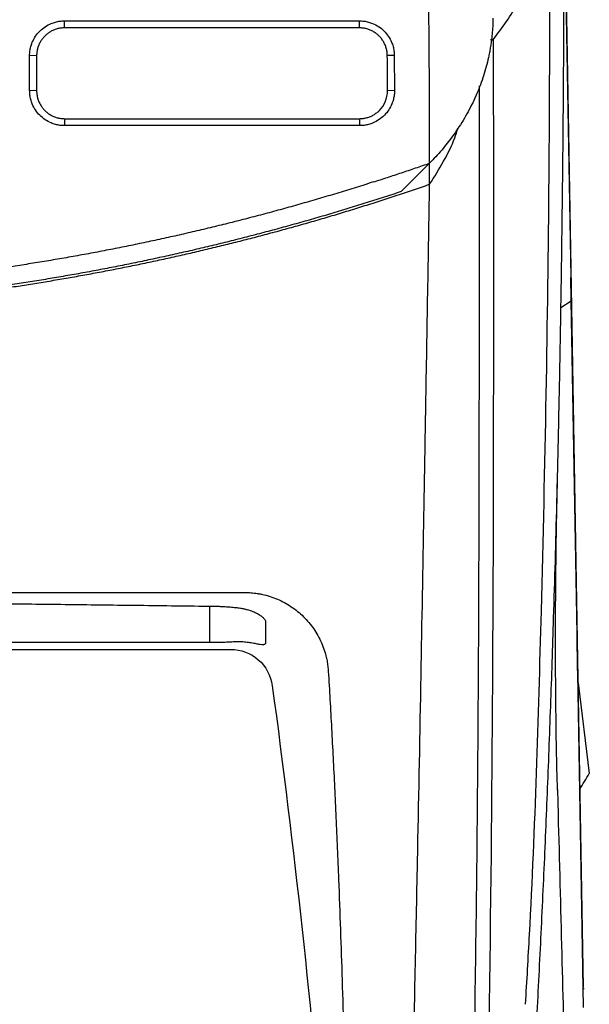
# Model space of a CAD drawing. Header units: millimetres. Extents: x -508 to 796, y -404 to 760.
# Tile 88 of 116: x 256 to 296, y 480 to 550. Entities that reach past the tile are written whole.
import ezdxf

# ---------------------------------------------------------------- set-up
doc = ezdxf.new("R2010")
doc.units = ezdxf.units.MM

msp = doc.modelspace()

# ---------------------------------------------------------------- linework, layer by layer
at = {"color": 7, "linetype": 'Continuous', "lineweight": 25}
for p, q in [((294.576, 559.015), (295.037, 532.545)), ((294.6, 557.329), (295.041, 531.883)), ((258.824, 550.234), (279.913, 550.234)), ((258.824, 549.734), (258.824, 550.234)), ((279.913, 549.734), (279.913, 550.234)), ((279.913, 549.734), (258.824, 549.734)), ((289.497, 548.877), (289.294, 548.877)), ((256.324, 545.255), (256.324, 547.751)), ((256.824, 547.734), (256.324, 547.751)), ((256.824, 547.734), (256.824, 545.238)), ((282.413, 547.768), (281.913, 547.748)), ((282.413, 547.768), (282.428, 545.267)), ((256.824, 545.238), (256.324, 545.255)), ((281.928, 545.247), (282.428, 545.267)), ((258.824, 543.238), (279.928, 543.238)), ((258.824, 543.238), (258.824, 542.738)), ((279.928, 543.238), (279.928, 542.738)), ((279.928, 542.738), (258.824, 542.738)), ((282.914, 538.023), (284.942, 540.051)), ((284.942, 538.544), (284.942, 540.099)), ((284.942, 540.056), (284.942, 540.051)), ((295.037, 532.545), (295.502, 505.93)), ((295.485, 506.364), (295.07, 530.214)), ((295.502, 505.93), (295.934, 481.123)), ((232.324, 505.274), (270.711, 505.275)), ((295.952, 479.647), (295.534, 503.58)), ((295.555, 502.882), (296.364, 496.389)), ((295.884, 481.018), (296.003, 481.018))]:
    msp.add_line(p, q, dxfattribs=at)
at = {"color": 250, "linetype": 'Continuous', "lineweight": 25}
for p, q in [((294.317, 529.721), (295.07, 530.214)), ((269.204, 505.756), (269.204, 508.368))]:
    msp.add_line(p, q, dxfattribs=at)
at = {"color": 7, "linetype": 'Continuous', "lineweight": 25}
for points, knots in [([(284.942, 540.056), (284.94, 541.324), (284.936, 543.81), (284.917, 547.464), (284.889, 550.966), (284.852, 554.316), (284.774, 559.521), (284.619, 566.436), (284.311, 575.142), (283.883, 583.541), (283.416, 590.346), (282.987, 595.509), (282.648, 599.152), (282.28, 602.728), (281.884, 606.237), (281.592, 608.551), (281.447, 609.697)], [0, 0, 0, 0, 0.054533, 0.106893, 0.157081, 0.205097, 0.250942, 0.38087, 0.502501, 0.625456, 0.742417, 0.795771, 0.848201, 0.899712, 0.95031, 1, 1, 1, 1]), ([(291.585, 461.861), (291.65, 462.837), (291.782, 464.794), (291.97, 467.739), (292.152, 470.7), (292.327, 473.677), (292.496, 476.671), (292.658, 479.682), (292.813, 482.708), (292.962, 485.752), (293.103, 488.812), (293.239, 491.888), (293.367, 494.982), (293.489, 498.092), (293.604, 501.22), (293.713, 504.364), (293.824, 507.822), (293.936, 511.604), (294.046, 515.719), (294.146, 519.875), (294.235, 524.074), (294.314, 528.314), (294.382, 532.598), (294.439, 536.923), (294.487, 541.291), (294.523, 545.702), (294.55, 550.154), (294.559, 553.137), (294.563, 554.636)], [0, 0, 0, 0, 0.031873, 0.063902, 0.096089, 0.128432, 0.160933, 0.193591, 0.226407, 0.25938, 0.292512, 0.325802, 0.35925, 0.392857, 0.426623, 0.460547, 0.494631, 0.538499, 0.582781, 0.627478, 0.672588, 0.718114, 0.764055, 0.810412, 0.857185, 0.904374, 0.951979, 1, 1, 1, 1]), ([(291.804, 479.887), (291.901, 481.551), (292.445, 490.885), (292.888, 505.433), (293.308, 523.503), (293.507, 539.044), (293.545, 549.439), (293.564, 554.636)], [0, 0, 0, 0, 0.0674362, 0.3782838, 0.5855314, 0.7927709, 1, 1, 1, 1]), ([(289.497, 548.877), (290.135, 549.747), (291.236, 551.248), (291.901, 552.849), (292.181, 553.522)], [0, 0, 0, 0, 0.579789, 1, 1, 1, 1]), ([(256.324, 547.751), (256.325, 547.806), (256.327, 547.915), (256.344, 548.077), (256.37, 548.238), (256.408, 548.396), (256.456, 548.551), (256.552, 548.805), (256.733, 549.143), (257.048, 549.52), (257.429, 549.832), (257.816, 550.035), (258.176, 550.156), (258.497, 550.222), (258.715, 550.23), (258.824, 550.234)], [0, 0, 0, 0, 0.041985, 0.083612, 0.125063, 0.166521, 0.208171, 0.250194, 0.374979, 0.50004, 0.624829, 0.749879, 0.833332, 0.916231, 1, 1, 1, 1]), ([(279.913, 550.234), (279.968, 550.233), (280.077, 550.231), (280.239, 550.215), (280.398, 550.189), (280.556, 550.153), (280.711, 550.106), (280.965, 550.012), (281.303, 549.835), (281.683, 549.527), (281.998, 549.152), (282.205, 548.769), (282.33, 548.412), (282.399, 548.093), (282.408, 547.877), (282.413, 547.768)], [0, 0, 0, 0, 0.042056, 0.083736, 0.125214, 0.166665, 0.208267, 0.250193, 0.375088, 0.500045, 0.62494, 0.749884, 0.833486, 0.91637, 1, 1, 1, 1]), ([(289.473, 550.429), (289.471, 550.311), (289.466, 550.074), (289.447, 549.721), (289.42, 549.367), (289.384, 549.015), (289.339, 548.664), (289.284, 548.313), (289.221, 547.963), (289.083, 547.293), (288.818, 546.31), (288.335, 545.014), (287.718, 543.737), (287.106, 542.725), (286.585, 541.98), (286.207, 541.482), (285.808, 540.995), (285.389, 540.518), (285.091, 540.21), (284.942, 540.056)], [0, 0, 0, 0, 0.032507, 0.064954, 0.097349, 0.1297, 0.162017, 0.194307, 0.226581, 0.258847, 0.38018, 0.500647, 0.625102, 0.747592, 0.798822, 0.849627, 0.900058, 0.950165, 1, 1, 1, 1]), ([(258.824, 549.734), (258.778, 549.733), (258.687, 549.731), (258.55, 549.717), (258.417, 549.694), (258.286, 549.662), (258.159, 549.622), (258.037, 549.574), (257.918, 549.519), (257.805, 549.456), (257.697, 549.388), (257.594, 549.313), (257.497, 549.232), (257.376, 549.118), (257.239, 548.962), (257.096, 548.752), (256.979, 548.521), (256.892, 548.271), (256.835, 548.007), (256.828, 547.826), (256.824, 547.734)], [0, 0, 0, 0, 0.043893, 0.087398, 0.130517, 0.173248, 0.215592, 0.25755, 0.299121, 0.340305, 0.381103, 0.421515, 0.461541, 0.50118, 0.579963, 0.660485, 0.74275, 0.826756, 0.912506, 1, 1, 1, 1]), ([(281.913, 547.748), (281.912, 547.793), (281.91, 547.884), (281.894, 548.018), (281.871, 548.151), (281.839, 548.28), (281.799, 548.405), (281.751, 548.527), (281.696, 548.644), (281.634, 548.757), (281.565, 548.864), (281.491, 548.965), (281.411, 549.061), (281.297, 549.182), (281.14, 549.321), (280.929, 549.463), (280.697, 549.58), (280.448, 549.667), (280.184, 549.723), (280.004, 549.73), (279.913, 549.734)], [0, 0, 0, 0, 0.043698, 0.087014, 0.129947, 0.172497, 0.214665, 0.25645, 0.297853, 0.338874, 0.379513, 0.419769, 0.459645, 0.499138, 0.579011, 0.660325, 0.743079, 0.827276, 0.912916, 1, 1, 1, 1]), ([(258.824, 542.738), (258.769, 542.739), (258.659, 542.741), (258.496, 542.758), (258.334, 542.785), (258.175, 542.822), (258.018, 542.871), (257.762, 542.968), (257.422, 543.151), (257.042, 543.467), (256.729, 543.851), (256.524, 544.241), (256.402, 544.604), (256.336, 544.927), (256.328, 545.145), (256.324, 545.255)], [0, 0, 0, 0, 0.041973, 0.083591, 0.125038, 0.166498, 0.208156, 0.250194, 0.374972, 0.500038, 0.624817, 0.749876, 0.833336, 0.916238, 1, 1, 1, 1]), ([(256.824, 545.238), (256.825, 545.192), (256.827, 545.1), (256.842, 544.963), (256.865, 544.829), (256.897, 544.698), (256.937, 544.571), (256.985, 544.448), (257.041, 544.33), (257.103, 544.216), (257.172, 544.109), (257.246, 544.007), (257.326, 543.911), (257.44, 543.79), (257.599, 543.651), (257.811, 543.507), (258.043, 543.391), (258.292, 543.304), (258.554, 543.249), (258.734, 543.241), (258.824, 543.238)], [0, 0, 0, 0, 0.044244, 0.08804, 0.131386, 0.174283, 0.216731, 0.258731, 0.300281, 0.341384, 0.382038, 0.422243, 0.462001, 0.50131, 0.581316, 0.662564, 0.745055, 0.828791, 0.913772, 1, 1, 1, 1]), ([(282.428, 545.267), (282.427, 545.212), (282.425, 545.102), (282.41, 544.937), (282.384, 544.775), (282.348, 544.616), (282.301, 544.458), (282.206, 544.2), (282.027, 543.857), (281.714, 543.472), (281.334, 543.153), (280.945, 542.944), (280.581, 542.818), (280.257, 542.751), (280.038, 542.742), (279.928, 542.738)], [0, 0, 0, 0, 0.042044, 0.083714, 0.125186, 0.166639, 0.208251, 0.250197, 0.375112, 0.500046, 0.624949, 0.749881, 0.833477, 0.916353, 1, 1, 1, 1]), ([(279.928, 543.238), (279.973, 543.239), (280.064, 543.241), (280.199, 543.255), (280.332, 543.278), (280.462, 543.309), (280.588, 543.349), (280.711, 543.396), (280.83, 543.451), (280.943, 543.513), (281.052, 543.582), (281.155, 543.657), (281.252, 543.738), (281.497, 543.968), (281.821, 544.445), (281.929, 544.974), (281.928, 545.244), (281.928, 545.247)], [0, 0, 0, 0, 0.0435038, 0.0866794, 0.129527, 0.1720468, 0.2142388, 0.2561033, 0.2976402, 0.3388499, 0.3797325, 0.420288, 0.4605167, 0.5004188, 0.7412695, 0.9970059, 1, 1, 1, 1]), ([(287.504, 451.221), (287.533, 452.103), (287.585, 453.677), (287.672, 456.493), (287.791, 460.644), (287.979, 468.075), (288.241, 481.398), (288.452, 500.685), (288.508, 523.133), (288.5, 538.467), (288.497, 545.586)], [0, 0, 0, 0, 0.028484, 0.050865, 0.090833, 0.162213, 0.289696, 0.517346, 0.775953, 1, 1, 1, 1]), ([(284.942, 538.544), (285.627, 539.638), (286.447, 540.948), (286.896, 542.324), (286.969, 542.55)], [0, 0, 0, 0, 0.835976, 1, 1, 1, 1]), ([(280.922, 538.711), (281.258, 538.819), (281.931, 539.036), (282.936, 539.37), (283.94, 539.709), (284.608, 539.94), (284.942, 540.056)], [0, 0, 0, 0, 0.250006, 0.500002, 0.749996, 1, 1, 1, 1]), ([(280.922, 538.711), (280.51, 538.58), (279.687, 538.318), (278.448, 537.938), (277.207, 537.567), (275.963, 537.205), (274.716, 536.854), (273.467, 536.512), (272.215, 536.18), (270.961, 535.858), (269.705, 535.545), (268.446, 535.243), (267.186, 534.95), (265.924, 534.668), (264.66, 534.395), (263.395, 534.133), (262.128, 533.88), (260.86, 533.637), (259.591, 533.405), (258.32, 533.182), (257.049, 532.969), (255.777, 532.767), (254.503, 532.574), (253.23, 532.391), (251.955, 532.219), (250.681, 532.056), (249.406, 531.903), (248.13, 531.76), (246.855, 531.628), (245.58, 531.505), (244.305, 531.392), (243.03, 531.289), (241.756, 531.196), (240.482, 531.113), (239.209, 531.04), (237.937, 530.977), (236.665, 530.923), (235.395, 530.879), (234.125, 530.845), (232.857, 530.821), (231.59, 530.806), (230.746, 530.804), (230.324, 530.803)], [0, 0, 0, 0, 0.025202, 0.050404, 0.075604, 0.100802, 0.125997, 0.151189, 0.176375, 0.201557, 0.226732, 0.251901, 0.277062, 0.302214, 0.327358, 0.352491, 0.377614, 0.402725, 0.427824, 0.45291, 0.477982, 0.50304, 0.528082, 0.553108, 0.578118, 0.60311, 0.628083, 0.653038, 0.677973, 0.702887, 0.727781, 0.752652, 0.7775, 0.802325, 0.827127, 0.851903, 0.876654, 0.901378, 0.926076, 0.950746, 0.975387, 1, 1, 1, 1]), ([(230.324, 529.358), (230.724, 529.359), (231.523, 529.361), (232.722, 529.374), (233.921, 529.395), (235.121, 529.426), (236.321, 529.464), (237.521, 529.512), (238.721, 529.568), (239.921, 529.633), (241.121, 529.706), (242.322, 529.788), (243.522, 529.879), (244.721, 529.979), (245.921, 530.087), (247.12, 530.204), (248.319, 530.329), (249.518, 530.464), (250.716, 530.607), (251.913, 530.758), (253.11, 530.919), (254.306, 531.088), (255.501, 531.266), (256.695, 531.452), (257.889, 531.648), (259.081, 531.852), (260.273, 532.064), (261.463, 532.286), (262.652, 532.516), (263.841, 532.755), (265.027, 533.003), (266.213, 533.259), (267.397, 533.524), (268.579, 533.798), (269.76, 534.081), (270.94, 534.372), (272.117, 534.672), (273.293, 534.98), (274.467, 535.297), (275.64, 535.623), (276.81, 535.958), (277.978, 536.301), (279.145, 536.653), (280.309, 537.014), (281.471, 537.383), (282.63, 537.761), (283.788, 538.147), (284.557, 538.412), (284.942, 538.544)], [0, 0, 0, 0, 0.02154, 0.043088, 0.064645, 0.086211, 0.107786, 0.12937, 0.150963, 0.172565, 0.194175, 0.215794, 0.237422, 0.259059, 0.280705, 0.30236, 0.324024, 0.345696, 0.367377, 0.389068, 0.410767, 0.432475, 0.454191, 0.475917, 0.497652, 0.519395, 0.541148, 0.562909, 0.584679, 0.606458, 0.628246, 0.650042, 0.671848, 0.693663, 0.715486, 0.737318, 0.75916, 0.78101, 0.802869, 0.824736, 0.846613, 0.868499, 0.890394, 0.912297, 0.934209, 0.956131, 0.978061, 1, 1, 1, 1]), ([(282.954, 442.534), (282.979, 443.267), (283.032, 444.761), (283.103, 447.043), (283.172, 449.406), (283.237, 451.851), (283.322, 455.316), (283.43, 460.111), (283.572, 466.759), (283.741, 474.253), (283.912, 482.217), (284.109, 491.662), (284.312, 502.308), (284.48, 511.784), (284.596, 518.461), (284.668, 522.641), (284.738, 526.738), (284.807, 530.749), (284.875, 534.674), (284.92, 537.264), (284.942, 538.544)], [0, 0, 0, 0, 0.023316, 0.047472, 0.072469, 0.098308, 0.124992, 0.182222, 0.249982, 0.334822, 0.418134, 0.499916, 0.630338, 0.749929, 0.793915, 0.836981, 0.879125, 0.920344, 0.960636, 1, 1, 1, 1]), ([(282.914, 538.023), (282.507, 537.889), (281.694, 537.621), (280.469, 537.231), (279.243, 536.85), (278.014, 536.479), (276.783, 536.117), (275.55, 535.765), (274.314, 535.422), (273.077, 535.089), (271.838, 534.766), (270.596, 534.452), (269.353, 534.148), (268.108, 533.854), (266.862, 533.57), (265.614, 533.295), (264.364, 533.03), (263.113, 532.774), (261.861, 532.528), (260.607, 532.292), (259.352, 532.065), (258.096, 531.849), (256.839, 531.641), (255.581, 531.444), (254.322, 531.256), (253.063, 531.078), (251.802, 530.91), (250.541, 530.751), (249.279, 530.602), (248.017, 530.463), (246.754, 530.333), (245.491, 530.213), (244.228, 530.102), (242.964, 530.002), (241.7, 529.911), (240.436, 529.829), (239.172, 529.757), (237.909, 529.695), (236.645, 529.642), (235.381, 529.599), (234.118, 529.566), (232.435, 529.534), (230.329, 529.518), (227.802, 529.537), (225.274, 529.594), (222.744, 529.69), (220.214, 529.824), (217.685, 529.997), (215.156, 530.208), (212.628, 530.458), (210.103, 530.747), (207.58, 531.074), (205.061, 531.44), (202.545, 531.845), (200.034, 532.288), (197.528, 532.77), (195.027, 533.291), (192.533, 533.851), (190.045, 534.449), (187.565, 535.086), (185.093, 535.761), (182.63, 536.475), (180.175, 537.225), (178.548, 537.757), (177.734, 538.023)], [0, 0, 0, 0, 0.012014, 0.024022, 0.036025, 0.048022, 0.060015, 0.072001, 0.083983, 0.095959, 0.107929, 0.119894, 0.131854, 0.143808, 0.155757, 0.167701, 0.179639, 0.191572, 0.2035, 0.215422, 0.227338, 0.23925, 0.251156, 0.263056, 0.274951, 0.286841, 0.298726, 0.310605, 0.322478, 0.334347, 0.34621, 0.358067, 0.369919, 0.381766, 0.393608, 0.405444, 0.417274, 0.4291, 0.44092, 0.452734, 0.464544, 0.476347, 0.499945, 0.523562, 0.547198, 0.570854, 0.594529, 0.618224, 0.641938, 0.665672, 0.689425, 0.713198, 0.736991, 0.760803, 0.784634, 0.808485, 0.832356, 0.856246, 0.880156, 0.904086, 0.928035, 0.952004, 0.975992, 1, 1, 1, 1]), ([(294.086, 495.206), (294.062, 496.177), (294.013, 498.133), (293.971, 501.211), (293.951, 503.973), (293.948, 506.167), (293.953, 508.011), (293.965, 509.889), (293.989, 512.181), (294.029, 514.866), (294.071, 516.718), (294.093, 517.671)], [0, 0, 0, 0, 0.138267, 0.278469, 0.401517, 0.501817, 0.572215, 0.64714, 0.750215, 0.871413, 1, 1, 1, 1]), ([(232.324, 509.348), (233.479, 509.348), (235.79, 509.347), (239.256, 509.347), (244.788, 509.347), (250.762, 509.347), (257.202, 509.346), (262.013, 509.346), (266.854, 509.346), (270.073, 509.346), (271.701, 509.346)], [0, 0, 0, 0, 0.087977, 0.176008, 0.264056, 0.50937, 0.631091, 0.75468, 0.875935, 1, 1, 1, 1]), ([(271.701, 509.346), (271.778, 509.345), (271.93, 509.343), (272.159, 509.33), (272.386, 509.308), (272.613, 509.278), (272.949, 509.219), (273.39, 509.113), (273.924, 508.928), (274.438, 508.695), (275.092, 508.32), (275.844, 507.735), (276.471, 507.019), (276.885, 506.384), (277.148, 505.883), (277.362, 505.36), (277.508, 504.88), (277.602, 504.451), (277.661, 504.079), (277.681, 503.828), (277.691, 503.703)], [0, 0, 0, 0, 0.02504, 0.050038, 0.07503, 0.100054, 0.125149, 0.18695, 0.248936, 0.31072, 0.372698, 0.497473, 0.623805, 0.686498, 0.749237, 0.811749, 0.874289, 0.91621, 0.958063, 1, 1, 1, 1]), ([(230.324, 508.699), (231.091, 508.699), (232.639, 508.698), (234.982, 508.692), (237.365, 508.684), (239.789, 508.672), (242.253, 508.656), (244.758, 508.638), (247.304, 508.617), (250.521, 508.587), (254.479, 508.545), (259.242, 508.49), (264.248, 508.429), (267.664, 508.387), (269.413, 508.366)], [0, 0, 0, 0, 0.058848, 0.118743, 0.179684, 0.241668, 0.304695, 0.368762, 0.433867, 0.500008, 0.615679, 0.737578, 0.865689, 1, 1, 1, 1]), ([(269.413, 508.366), (269.475, 508.365), (269.598, 508.363), (269.783, 508.358), (269.965, 508.352), (270.146, 508.343), (270.325, 508.333), (270.501, 508.321), (270.746, 508.302), (271.053, 508.272), (271.377, 508.235), (271.651, 508.182), (271.956, 508.107), (272.297, 507.993), (272.631, 507.837), (272.889, 507.668), (273.051, 507.524), (273.145, 507.406), (273.195, 507.316), (273.201, 507.265), (273.204, 507.24)], [0, 0, 0, 0, 0.0300925, 0.0600298, 0.089877, 0.1196999, 0.1495642, 0.179536, 0.2096804, 0.2759524, 0.3432104, 0.3919704, 0.4409732, 0.5382316, 0.6358368, 0.7297488, 0.8231033, 0.8835357, 0.9423606, 1, 1, 1, 1]), ([(273.204, 507.24), (273.204, 507.059), (273.204, 506.717), (273.204, 506.226), (273.204, 505.903), (273.204, 505.752)], [0, 0, 0, 0, 0.374876, 0.708178, 1, 1, 1, 1]), ([(269.204, 505.756), (266.397, 505.758), (260.494, 505.762), (251.207, 505.775), (241.054, 505.79), (233.997, 505.793), (230.324, 505.795)], [0, 0, 0, 0, 0.216612, 0.455474, 0.716599, 1, 1, 1, 1]), ([(273.204, 505.752), (273.204, 505.74), (273.202, 505.715), (273.191, 505.685), (273.173, 505.659), (273.148, 505.639), (273.116, 505.624), (273.076, 505.614), (272.993, 505.604), (272.832, 505.616), (272.546, 505.67), (272.194, 505.736), (271.807, 505.791), (271.395, 505.822), (270.994, 505.81), (270.595, 505.789), (270.226, 505.776), (269.874, 505.764), (269.54, 505.757), (269.316, 505.756), (269.204, 505.756)], [0, 0, 0, 0, 0.027606, 0.054953, 0.082112, 0.109156, 0.136163, 0.163212, 0.190385, 0.281769, 0.375857, 0.465889, 0.55642, 0.632842, 0.709595, 0.775195, 0.839907, 0.893526, 0.946765, 1, 1, 1, 1]), ([(295.534, 503.58), (295.533, 503.65), (295.53, 503.792), (295.527, 504.003), (295.523, 504.213), (295.519, 504.423), (295.516, 504.63), (295.512, 504.836), (295.509, 505.053), (295.503, 505.353), (295.497, 505.724), (295.49, 506.083), (295.487, 506.289), (295.485, 506.364)], [0, 0, 0, 0, 0.071442, 0.142876, 0.214309, 0.285742, 0.357177, 0.42861, 0.50004, 0.586747, 0.749448, 0.908847, 1, 1, 1, 1]), ([(270.711, 505.275), (271.428, 505.275), (272.143, 505.007), (273.222, 504.065), (273.587, 503.39), (273.683, 502.679)], [0, 0, 0, 0, 0.5, 0.5, 1, 1, 1, 1]), ([(277.691, 503.703), (277.731, 503.027), (277.812, 501.665), (277.926, 499.605), (278.035, 497.513), (278.14, 495.389), (278.241, 493.232), (278.336, 491.043), (278.494, 487.163), (278.694, 481.448), (278.865, 475.249), (278.983, 470.162), (279.062, 466.354), (279.135, 462.485), (279.205, 458.49), (279.268, 454.555), (279.332, 450.49), (279.393, 446.547), (279.435, 443.829), (279.455, 442.534)], [0, 0, 0, 0, 0.032812, 0.066175, 0.100087, 0.134548, 0.169557, 0.205113, 0.241215, 0.358747, 0.484201, 0.544766, 0.608286, 0.67131, 0.735114, 0.805075, 0.865436, 0.935859, 1, 1, 1, 1]), ([(294.085, 495.247), (294.106, 494.449), (294.214, 490.307), (294.406, 482.969), (294.576, 476.474), (294.66, 473.277)], [0, 0, 0, 0, 0.108026, 0.560906, 1, 1, 1, 1])]:
    msp.add_open_spline(points, degree=3, knots=knots, dxfattribs=at)
for points in [[(289.497, 548.877), (289.497, 532.428), (289.558, 499.635), (289.041, 467.226), (288.504, 451.221)], [(281.928, 545.247), (281.924, 546.081), (281.919, 546.914), (281.913, 547.748)], [(295.07, 530.214), (295.058, 530.93), (295.048, 531.512), (295.041, 531.883)], [(273.683, 502.679), (276.828, 479.475), (278.747, 456.108), (279.574, 432.707)], [(295.673, 495.245), (295.903, 495.627), (296.133, 496.008), (296.364, 496.389)]]:
    msp.add_open_spline(points, degree=3, dxfattribs=at)

doc.saveas('drawing.dxf')
